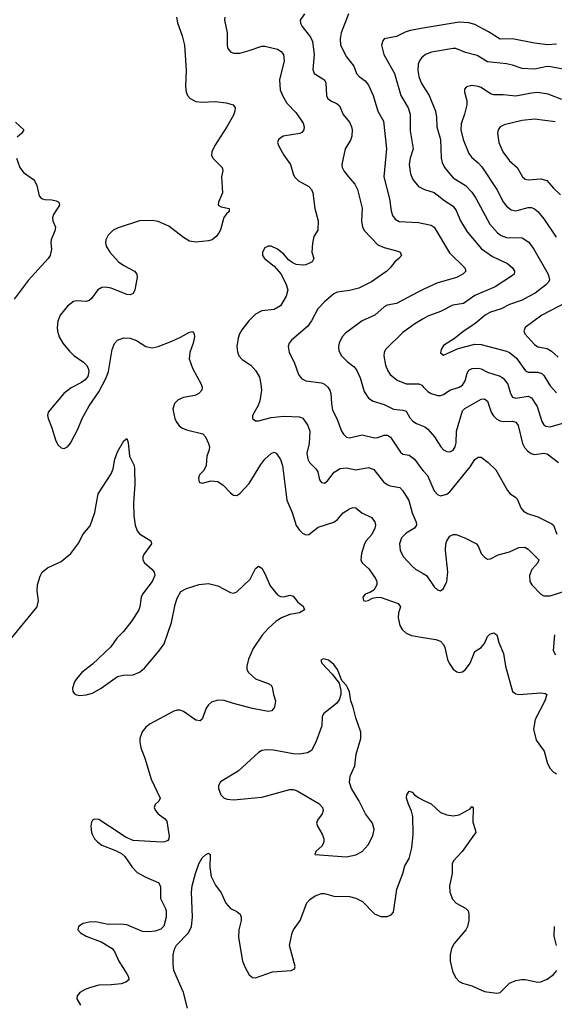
# Model space of a CAD drawing. Header units: inches. Extents: x 990586 to 1117858, y 769490 to 892071.
# Tile 176 of 248: x 1077426 to 1080836, y 838915 to 845193. Entities that reach past the tile are written whole.
import ezdxf

# ---------------------------------------------------------------- set-up
doc = ezdxf.new("R2010")
doc.units = ezdxf.units.IN
doc.header["$MEASUREMENT"] = 0
for name, color, linetype in [('B0873', 7, 'Continuous'), ('B0874', 7, 'Continuous'), ('B0883', 7, 'Continuous'), ('B0884', 7, 'Continuous')]:
    doc.layers.add(name, color=color, linetype=linetype)

msp = doc.modelspace()

# ---------------------------------------------------------------- linework, layer by layer
at = {"layer": 'B0873', "color": 6}
for points, elevation in [([(1077888.6, 840000), (1077903.5, 839970), (1077921.4, 839950), (1077950, 839929.6), (1078036.1, 839896.1), (1078075.5, 839875.5), (1078096.9, 839856.9), (1078143.1, 839790), (1078175.7, 839755.7), (1078230, 839724.6), (1078313.1, 839690), (1078324.9, 839664.9), (1078323.4, 839590), (1078354.2, 839530), (1078360.1, 839510), (1078360.8, 839470), (1078346.1, 839413.9), (1078326.9, 839393.1), (1078290, 839380.8), (1078250, 839376.1), (1078210, 839378.2), (1078110, 839421.3), (1078070, 839426.5), (1077990, 839423.5), (1077910, 839440.1), (1077870, 839439.1), (1077830, 839430.4), (1077801.7, 839410), (1077796.9, 839390), (1077814.3, 839370), (1077848.9, 839350), (1077950.7, 839310.7), (1078016.4, 839270), (1078031.6, 839251.6), (1078059, 839190), (1078109.7, 839110), (1078119.6, 839090), (1078122.3, 839070), (1078103.9, 839056.1), (1078073.6, 839046.4), (1078010, 839038.6), (1077930, 839036.9), (1077877.1, 839022.9), (1077843.5, 839010), (1077810.1, 838990), (1077792.3, 838970), (1077790.5, 838950), (1077814.6, 838910)], 2700), ([(1078377.5, 840000), (1078379.2, 839990), (1078377.6, 839970), (1078370, 839958.9), (1078351.6, 839950), (1078331.3, 839948.7), (1078150, 839959.6), (1078101.1, 839981.1), (1078072.5, 840000)], 2700), ([(1078496.7, 838890), (1078470.8, 838990.8), (1078410, 839130), (1078404, 839170), (1078403.8, 839230), (1078413.7, 839266.3), (1078427, 839293), (1078501.7, 839370), (1078521.1, 839410), (1078528.1, 839470), (1078522.6, 839630), (1078526.6, 839670), (1078546.6, 839750), (1078568.4, 839810), (1078590, 839848.8), (1078610, 839868.7), (1078630, 839879.6), (1078640.3, 839870), (1078638.4, 839790), (1078647.2, 839730), (1078674.5, 839674.5), (1078710, 839626.3), (1078740.4, 839560.4), (1078770, 839526.1), (1078810, 839506.8), (1078832.8, 839490), (1078838.8, 839470), (1078837.6, 839450), (1078822.6, 839390), (1078821.8, 839341.8), (1078847.3, 839190), (1078863.6, 839150), (1078890, 839103.2), (1078910, 839085.3), (1078930, 839083.6), (1079038, 839122), (1079157.2, 839130), (1079178.1, 839141.9), (1079183.7, 839156.3), (1079147.5, 839290), (1079164.7, 839370), (1079172.9, 839390), (1079214.1, 839450), (1079257.9, 839562.1), (1079277.1, 839582.9), (1079310, 839605.7), (1079350, 839622), (1079370, 839622.2), (1079430, 839604), (1079530, 839601.6), (1079570, 839592), (1079612.5, 839570), (1079690, 839491.6), (1079730, 839475.3), (1079770, 839474.1), (1079794.9, 839485.1), (1079810, 839502.8), (1079831.7, 839650), (1079870.3, 839750), (1079882.2, 839797.8), (1079910, 839844.9), (1079927.2, 839912.8), (1079935.8, 840000)], 2700), ([(1079354.5, 840000), (1079360.3, 839990), (1079366.7, 839970), (1079366, 839950), (1079355.2, 839924.8), (1079315.6, 839890), (1079308.2, 839870), (1079510, 839855.3), (1079570, 839867.3), (1079610.2, 839889.8), (1079648.8, 839931.2), (1079678.2, 839990), (1079680.2, 840000)], 2800)]:
    msp.add_lwpolyline(points, dxfattribs=dict(at, elevation=elevation))
at = {"layer": 'B0874', "color": 6}
for points, elevation in [([(1079242.6, 845230), (1079215.4, 845190), (1079217.5, 845170), (1079227.1, 845150), (1079281.3, 845081.3), (1079292.9, 845052.9), (1079303.8, 844970), (1079295.5, 844875.5), (1079303.7, 844850), (1079370, 844810), (1079378.1, 844790), (1079381.9, 844710), (1079390, 844692.4), (1079410, 844674.7), (1079450, 844656.7), (1079464.8, 844644.8), (1079488.6, 844588.6), (1079530, 844539.8), (1079543.2, 844510), (1079546.9, 844490), (1079543.6, 844450), (1079535.1, 844424.9), (1079503, 844370), (1079481.1, 844270), (1079483.8, 844250), (1079494.1, 844230), (1079523.2, 844190), (1079564.6, 844144.6), (1079581.4, 844110), (1079610.2, 843990.2), (1079606.1, 843910), (1079612.7, 843870), (1079626.1, 843846.1), (1079710, 843758), (1079750, 843740.3), (1079837.7, 843717.7), (1079852.4, 843710), (1079860.6, 843690), (1079845.1, 843670), (1079818.2, 843650), (1079789.1, 843610), (1079768.4, 843590), (1079670, 843521.7), (1079590, 843482), (1079530, 843466.7), (1079450, 843455.2), (1079430, 843444.7), (1079370, 843394.3), (1079327.9, 843350), (1079287.1, 843272.9), (1079262.4, 843237.6), (1079160.3, 843150), (1079143.9, 843130), (1079137.9, 843110), (1079145.4, 843070), (1079176.9, 843010), (1079205.1, 842930), (1079224.4, 842904.4), (1079251, 842891), (1079350, 842877.3), (1079370, 842868.9), (1079392.1, 842850), (1079404.5, 842830), (1079409.8, 842810), (1079413.7, 842746.3), (1079422.2, 842702.2), (1079448.3, 842650), (1079479.1, 842570), (1079490.5, 842550.5), (1079510, 842531.9), (1079530, 842526.5), (1079610, 842545.7), (1079690, 842527.3), (1079710, 842529.1), (1079750, 842544.4), (1079770, 842544.7), (1079779.2, 842539.2), (1079790.5, 842530.5), (1079854.6, 842434.6), (1079870, 842422.9), (1079910, 842416.4), (1079944.1, 842390), (1079988.4, 842328.4), (1080000, 842316.4)], 3000), ([(1079523.5, 845230), (1079477.4, 845110), (1079469.1, 845070), (1079472.8, 845030), (1079510, 844955.5), (1079556.8, 844896.8), (1079574.9, 844850), (1079591.5, 844831.5), (1079630, 844802.9), (1079650, 844775.8), (1079681.2, 844710), (1079709.6, 844609.6), (1079745.6, 844545.6), (1079766.3, 844370), (1079748.7, 844190), (1079784.7, 844050), (1079794.6, 843974.6), (1079804.1, 843944.1), (1079820.6, 843920.6), (1079846.4, 843906.4), (1079970, 843900.6), (1080000, 843894.1)], 3100), ([(1078426.5, 845210), (1078432.7, 845172.7), (1078461.5, 845090), (1078476.4, 845030), (1078486.9, 844870), (1078482.9, 844770), (1078488.7, 844730), (1078497, 844710), (1078512.3, 844690), (1078550, 844672), (1078590, 844667.7), (1078671.8, 844671.8), (1078743.1, 844663.1), (1078786.5, 844650), (1078799.8, 844630), (1078799.2, 844610), (1078790, 844584.4), (1078747.7, 844510), (1078670.1, 844390), (1078651.5, 844350), (1078650.1, 844330.1), (1078658.7, 844310), (1078716.8, 844250), (1078721, 844230), (1078712.6, 844190), (1078719.4, 844090), (1078695, 844030), (1078691.8, 844010), (1078710, 843999.7), (1078762, 843990), (1078761.2, 843970), (1078744.1, 843955.9), (1078727.9, 843932.1), (1078706.9, 843853.1), (1078694.5, 843830), (1078678.5, 843810), (1078652.7, 843790), (1078630, 843782.7), (1078550, 843773.5), (1078510, 843781.7), (1078470, 843805.1), (1078376.9, 843876.9), (1078310, 843906.2), (1078270, 843911.9), (1078190, 843909.6), (1078053.3, 843866.7), (1078021, 843850), (1077990, 843819.1), (1077975.7, 843790), (1077973.8, 843770), (1077978.2, 843750), (1078001, 843710), (1078055.9, 843650), (1078090, 843625.6), (1078157.9, 843590), (1078173.8, 843570), (1078174.9, 843550), (1078160.3, 843470), (1078150, 843448.2), (1078130, 843438.3), (1078110, 843441.2), (1078010, 843480.3), (1077970, 843487.9), (1077950, 843485.2), (1077923.6, 843470), (1077884.5, 843415.5), (1077870, 843402.1), (1077850, 843396.7), (1077790, 843400.9), (1077770, 843395.1), (1077730, 843366.2), (1077684.1, 843310), (1077669.7, 843270), (1077665, 843230), (1077666.8, 843206.8), (1077677.7, 843170), (1077700.7, 843130), (1077740.6, 843080.6), (1077772, 843052), (1077833.1, 843010), (1077851.2, 842991.2), (1077863.3, 842970), (1077867.7, 842950), (1077861.1, 842918.9), (1077844.2, 842895.8), (1077821, 842879), (1077754.2, 842845.9), (1077707, 842810), (1077607.8, 842690), (1077602.9, 842670), (1077606.5, 842650), (1077631.3, 842590), (1077654.8, 842514.8), (1077670, 842483.2), (1077690, 842463.2), (1077710, 842459.4), (1077730, 842469.4), (1077750, 842491.8), (1077797.3, 842582.7), (1077824.3, 842650), (1077869.7, 842730.3), (1077930, 842819.8), (1077977.7, 842910), (1077991.9, 842950), (1078015, 843090), (1078030, 843128.1), (1078049.4, 843150), (1078090, 843164.9), (1078130, 843162.4), (1078170, 843146.5), (1078230, 843109.3), (1078270, 843100.1), (1078310, 843110.1), (1078396.2, 843143.8), (1078452, 843168), (1078510, 843201.3), (1078530, 843203.8), (1078539.3, 843190), (1078540.1, 843170), (1078532, 843130), (1078511.4, 843070), (1078507.8, 843030), (1078529, 842970), (1078582.4, 842870), (1078588.9, 842850), (1078586.8, 842830), (1078568, 842810), (1078543, 842797), (1078470, 842784.4), (1078436.3, 842770), (1078413.6, 842746.4), (1078403.4, 842710), (1078414.5, 842650), (1078423.1, 842630), (1078443.6, 842603.6), (1078460.2, 842590), (1078490, 842576.9), (1078593.3, 842553.3), (1078610, 842532.6), (1078631, 842490), (1078637.3, 842470), (1078635.1, 842450), (1078620.1, 842410), (1078615.6, 842350), (1078600.5, 842319.5), (1078572.3, 842290), (1078566.3, 842270), (1078570, 842245.2), (1078590, 842238.5), (1078647.5, 842252.5), (1078690, 842247.7), (1078724.2, 842224.2), (1078770, 842175.5), (1078790, 842162.1), (1078810, 842159.6), (1078830, 842172), (1078890, 842236.1), (1078963.1, 842356.9), (1078989, 842391), (1079030, 842427.3), (1079050, 842434.9), (1079061.4, 842430), (1079090, 842388.4), (1079102.4, 842350), (1079129.4, 842129.4), (1079164.2, 842050), (1079188.7, 841968.7), (1079210, 841937.1), (1079230, 841918.6), (1079250, 841909.3), (1079270, 841909.7), (1079330, 841957.2), (1079430, 841989.4), (1079453, 842007), (1079490, 842047.9), (1079530, 842074.7), (1079550, 842082.2), (1079570, 842080.2), (1079607.6, 842047.6), (1079670, 842018.1), (1079691.9, 841991.9), (1079696.1, 841970), (1079691.8, 841950), (1079671, 841910), (1079636.6, 841870), (1079625.8, 841850), (1079605.7, 841790), (1079601.4, 841750), (1079611.2, 841730), (1079652.5, 841692.5), (1079694.7, 841630), (1079704.4, 841610), (1079704.7, 841590), (1079684.9, 841555.1), (1079660.1, 841539.9), (1079629.3, 841530), (1079614, 841510), (1079618.9, 841490), (1079630, 841484.8), (1079648.7, 841488.7), (1079676.4, 841503.6), (1079710, 841511.8), (1079730.9, 841509.1), (1079839.8, 841470), (1079854.6, 841450), (1079841.7, 841410), (1079839.2, 841379.2), (1079851.3, 841330), (1079865.4, 841305.4), (1079890, 841282.1), (1079926.1, 841266), (1080000, 841253.6)], 2800), ([(1078734.3, 845210), (1078731.4, 845190), (1078749.5, 845110), (1078749.2, 845029.2), (1078754.3, 845010), (1078770, 844988.1), (1078790, 844979.7), (1078830, 844980.6), (1078890, 844995.8), (1078970, 845024), (1078990, 845024.2), (1079070, 845004.4), (1079093.3, 844990), (1079108.1, 844970), (1079112.6, 844930), (1079083.3, 844810), (1079086.7, 844746.7), (1079101.3, 844710), (1079130, 844660.8), (1079190, 844600.1), (1079233.1, 844533.1), (1079239.9, 844510), (1079237.9, 844490), (1079226, 844474), (1079212.1, 844467.9), (1079106.3, 844450), (1079077, 844430), (1079070.1, 844410), (1079076.5, 844390), (1079110, 844330), (1079153.4, 844270), (1079169.6, 844210), (1079179.4, 844190), (1079204.5, 844164.5), (1079270.5, 844130), (1079288, 844110), (1079295.3, 844090), (1079308.3, 843988.3), (1079329.6, 843910), (1079328.1, 843851.9), (1079301.1, 843810), (1079292.5, 843767.5), (1079290.1, 843710), (1079302.3, 843670), (1079291.6, 843650), (1079277.9, 843642.1), (1079251.6, 843630), (1079230, 843626.8), (1079190, 843631.8), (1079163.9, 843643.9), (1079141.5, 843661.5), (1079110, 843697.1), (1079070, 843730.7), (1079030, 843748.6), (1079010, 843749), (1078990, 843739.3), (1078974.2, 843710), (1078974.2, 843690), (1078986.8, 843670), (1079050, 843620.6), (1079092, 843572), (1079122.5, 843510), (1079135.2, 843470), (1079125.9, 843430), (1079090, 843369.3), (1079050, 843344.5), (1078970, 843337), (1078930, 843315.1), (1078887.5, 843272.5), (1078843.6, 843216.4), (1078827.9, 843190), (1078818.5, 843161.5), (1078810.3, 843110), (1078814.7, 843074.7), (1078824.3, 843050), (1078845.5, 843025.5), (1078900.3, 842990), (1078933, 842953), (1078954.6, 842914.6), (1078965, 842870), (1078967.5, 842830), (1078958.1, 842761.9), (1078947.1, 842732.9), (1078910.1, 842670), (1078911.1, 842650), (1078930, 842636.1), (1078950, 842635.5), (1079030, 842657.3), (1079110, 842664.8), (1079210, 842659.8), (1079232.4, 842652.4), (1079264.5, 842604.5), (1079276.4, 842570), (1079272.1, 842490), (1079257.3, 842430), (1079262.9, 842390), (1079273.5, 842370), (1079314.7, 842330), (1079327.2, 842310), (1079338, 842258), (1079350, 842241.4), (1079370, 842238.8), (1079390, 842253.7), (1079432, 842308), (1079470, 842332.2), (1079510, 842335.9), (1079570, 842323.2), (1079650, 842337.4), (1079684.7, 842324.7), (1079746.9, 842246.9), (1079768.9, 842228.9), (1079790, 842220.8), (1079850.3, 842210), (1079868.8, 842188.8), (1079907.6, 842127.6), (1079928.3, 842048.3), (1079954.9, 841990), (1079956.6, 841970), (1079944.6, 841950), (1079890, 841919.5), (1079860.7, 841890), (1079848.5, 841850), (1079853.2, 841810), (1079872.9, 841770), (1079928.3, 841708.3), (1079950, 841689.5), (1080000, 841661.2)], 2900), ([(1080000, 845138.2), (1079915.9, 845124.1), (1079885.7, 845114.3), (1079830, 845085.8), (1079750.2, 845070), (1079741.2, 845058.8), (1079734, 845030), (1079747.7, 844970), (1079816.7, 844850), (1079856.4, 844710), (1079903, 844630), (1079916.1, 844590), (1079915.8, 844484.2), (1079935.3, 844370), (1079916.5, 844310), (1079910.9, 844270), (1079918.6, 844210), (1079933.6, 844173.6), (1079970, 844129), (1080000, 844113.8)], 3200), ([(1080000, 844958.4), (1079989.8, 844950), (1079975.3, 844930), (1079967.8, 844910), (1079965.7, 844870), (1079971.7, 844830), (1079987.1, 844790), (1080000, 844769.5)], 3300), ([(1077399.7, 844539.7), (1077453, 844490), (1077440.5, 844470), (1077410, 844443)], 2700), ([(1077406, 844310), (1077426.7, 844250), (1077450, 844219.3), (1077513.7, 844173.7), (1077522.5, 844162.5), (1077535.4, 844135.4), (1077550.3, 844070.3), (1077559.5, 844059.5), (1077570.3, 844050.3), (1077586.4, 844046.4), (1077630, 844044.9), (1077658.4, 844038.4), (1077675.3, 844030), (1077680.3, 844010), (1077641.8, 843950), (1077635.6, 843930), (1077637, 843910), (1077654.2, 843870), (1077650, 843847.3), (1077625.9, 843790), (1077623.7, 843770), (1077629.4, 843730), (1077620.8, 843690), (1077608, 843670), (1077480.5, 843530), (1077389.8, 843410.2)], 2700), ([(1080000, 843472.7), (1079970, 843458.6), (1079830, 843384.1), (1079770, 843372.8), (1079750, 843361.8), (1079690.6, 843309.4), (1079610, 843273.7), (1079505, 843195), (1079483.8, 843170), (1079463.6, 843130), (1079459.6, 843110), (1079461.6, 843081.6), (1079477.9, 843050), (1079514.1, 843014.1), (1079559, 842979), (1079577, 842957), (1079597.1, 842910), (1079622.4, 842822.4), (1079650, 842780.4), (1079680.7, 842760.7), (1079750, 842739.3), (1079810, 842710.4), (1079870, 842704.1), (1079890, 842696), (1079913.8, 842653.8), (1079932.8, 842632.8), (1079957.8, 842617.8), (1080000, 842601.4)], 3100), ([(1080000, 843285.1), (1079946.3, 843253.7), (1079870, 843198.3), (1079759.5, 843090), (1079751, 843070), (1079748.9, 843050), (1079759.7, 842990), (1079773.9, 842953.9), (1079789.8, 842930), (1079834.3, 842894.3), (1079890.9, 842870.9), (1079971.6, 842871.6), (1079990, 842863), (1080000, 842852.9)], 3200), ([(1077373.8, 841250), (1077536.6, 841450), (1077545.5, 841490), (1077537.4, 841550), (1077539.9, 841590), (1077556.1, 841643.9), (1077569.9, 841670), (1077602.4, 841697.6), (1077690, 841739), (1077751.4, 841790), (1077803.2, 841856.8), (1077829.1, 841910), (1077874.7, 841965.3), (1077905.3, 842050), (1077927.1, 842170), (1078010, 842298), (1078021.2, 842330), (1078032.1, 842390), (1078050, 842437.3), (1078090, 842508.2), (1078110, 842522.6), (1078117.2, 842497.2), (1078126.5, 842410), (1078155.1, 842350), (1078158.1, 842330), (1078159.9, 842230), (1078151.4, 842111.4), (1078153.1, 842030), (1078161.5, 841970), (1078174.8, 841934.8), (1078190, 841915.3), (1078262.8, 841870), (1078267.6, 841850), (1078220.9, 841790), (1078211.8, 841770), (1078211, 841750), (1078221.1, 841730), (1078267.7, 841690), (1078283.9, 841670), (1078287.3, 841650), (1078271.2, 841610), (1078208.9, 841530), (1078200.6, 841510), (1078192.4, 841450), (1078185.3, 841430), (1078140.6, 841359.4), (1078087.4, 841292.6), (1078044.4, 841250), (1078006.1, 841193.9), (1077890, 841082.8), (1077822.3, 841030), (1077787.7, 840990), (1077776.3, 840970), (1077763.6, 840930), (1077764.9, 840910), (1077775.3, 840895.3), (1077787.9, 840887.9), (1077810, 840884.1), (1077850, 840887.7), (1077890, 840898.4), (1077946.2, 840930), (1078050, 841004.4), (1078086.2, 841013.8), (1078150, 841015.9), (1078190, 841032.5), (1078222.6, 841057.4), (1078314.1, 841165.9), (1078346.4, 841213.6), (1078393.3, 841350), (1078416.9, 841463.1), (1078430, 841504.8), (1078453.2, 841546.8), (1078490, 841566.2), (1078570, 841591.1), (1078630, 841597.3), (1078690, 841582.4), (1078770, 841540.1), (1078790, 841537), (1078810, 841543.9), (1078895.3, 841624.7), (1078930, 841694.6), (1078950, 841707.9), (1078970, 841696.5), (1078990, 841662.7), (1079022.6, 841582.6), (1079070, 841525.4), (1079090, 841514.7), (1079110, 841513.4), (1079150, 841523.8), (1079170, 841518.2), (1079199.7, 841479.7), (1079233.3, 841453.3), (1079243.5, 841430), (1079210, 841411.4), (1079150, 841399.6), (1079099.3, 841380.7), (1079062.8, 841357.2), (1079010, 841310.3), (1078972.3, 841267.7), (1078915.6, 841184.4), (1078884.3, 841115.7), (1078874.2, 841070), (1078875.7, 841050), (1078885.9, 841030), (1078930, 840990.5), (1079010, 840961), (1079030.1, 840950), (1079036.9, 840936.9), (1079044.5, 840890), (1079058.2, 840850), (1079050.6, 840810), (1079034.6, 840785.4), (1079010, 840782.5), (1078910, 840801.8), (1078790, 840831.9), (1078730, 840853), (1078690, 840854.2), (1078650, 840840.7), (1078630, 840825), (1078616, 840804), (1078590, 840732), (1078576.9, 840723.1), (1078550, 840725.6), (1078470, 840782.5), (1078450, 840790.3), (1078430, 840790.6), (1078410, 840784.5), (1078257.5, 840702.5), (1078230, 840681.2), (1078207.8, 840652.2), (1078193, 840610), (1078191.8, 840588.2), (1078198.1, 840550), (1078224.1, 840484.1), (1078265.2, 840350), (1078321.2, 840230), (1078312.6, 840210), (1078290.7, 840189.3), (1078284.1, 840170), (1078292.4, 840150), (1078309, 840130), (1078350, 840100.6), (1078363.4, 840083.4), (1078377.5, 840000)], 2700), ([(1079680.2, 840000), (1079686.2, 840030), (1079675.7, 840070), (1079631.8, 840130), (1079590, 840214), (1079542.6, 840290), (1079529.2, 840330), (1079534, 840370), (1079564.2, 840435.8), (1079571.1, 840510), (1079602, 840610), (1079602.4, 840650), (1079570, 840740.6), (1079553.8, 840810), (1079539.1, 840850), (1079530, 840907.8), (1079519.6, 840930), (1079510, 840947.1), (1079480.1, 840980.1), (1079453.5, 841050), (1079430, 841082.2), (1079396.1, 841110), (1079362.3, 841117.7), (1079346.5, 841110), (1079352.4, 841090), (1079419.3, 841019.3), (1079463.3, 840963.3), (1079475.2, 840915.2), (1079473.9, 840890), (1079463.2, 840856.8), (1079447.1, 840832.9), (1079365.1, 840770), (1079356.2, 840750), (1079353.8, 840690), (1079314.5, 840585.5), (1079286.9, 840533.1), (1079262.7, 840517.3), (1079210, 840509.2), (1079170, 840512.5), (1079044, 840536), (1079001.7, 840538.3), (1078970, 840533.5), (1078950, 840520.6), (1078819.5, 840400.5), (1078705.7, 840334.3), (1078693.3, 840310), (1078694, 840290), (1078707.8, 840250), (1078729.3, 840230), (1078750, 840223), (1078790, 840219.5), (1078970, 840235.8), (1079150, 840284.8), (1079170, 840284.2), (1079195.9, 840275.9), (1079334.2, 840194.3), (1079357.1, 840170), (1079360.6, 840150), (1079354.3, 840130), (1079325.4, 840090), (1079320.1, 840070), (1079325.4, 840050), (1079354.5, 840000)], 2800), ([(1079935.8, 840000), (1079936.2, 840003.8), (1079933.3, 840113.3), (1079925.7, 840145.7), (1079905.3, 840190), (1079893.1, 840230), (1079894.7, 840250), (1079910, 840274.9), (1079930, 840268), (1079944.4, 840250), (1079971, 840231), (1080000, 840217.2)], 2700), ([(1078072.5, 840000), (1077930, 840094.3), (1077903.7, 840096.3), (1077890.7, 840089.3), (1077884.4, 840075.6), (1077879.3, 840050), (1077883.6, 840010), (1077888.6, 840000)], 2700)]:
    msp.add_lwpolyline(points, dxfattribs=dict(at, elevation=elevation))
at = {"layer": 'B0883', "color": 6, "elevation": 2700}
for points in [[(1080327.4, 840000), (1080247.8, 839890), (1080193.4, 839830), (1080184.9, 839810), (1080183.9, 839750), (1080167.3, 839670), (1080169.5, 839629.5), (1080186, 839586), (1080210, 839560.5), (1080270, 839527.2), (1080285.7, 839510), (1080291.2, 839490), (1080291.7, 839450), (1080283.2, 839410), (1080270.7, 839389.3), (1080197.1, 839302.9), (1080180.5, 839270), (1080171.7, 839230), (1080172.3, 839190), (1080186.9, 839126.9), (1080205.3, 839085.3), (1080230, 839059.9), (1080250, 839049.8), (1080310, 839033.4), (1080390, 838996.8), (1080470, 838985.4), (1080490.6, 838989.4), (1080550, 839049.1), (1080590, 839065.8), (1080626.5, 839073.5), (1080650, 839072.8), (1080730, 839055.6), (1080750, 839057.9), (1080790, 839075.8), (1080830, 839105.6), (1080852.2, 839130)], [(1080850.9, 839290), (1080834.2, 839350), (1080836.8, 839410)]]:
    msp.add_lwpolyline(points, dxfattribs=at)
at = {"layer": 'B0884', "color": 6}
for points, elevation in [([(1080850, 845037.8), (1080792.9, 845032.9), (1080710, 845042.4), (1080570.1, 845070.1), (1080490, 845069.6), (1080416.4, 845116.4), (1080330, 845161.5), (1080290, 845173), (1080230, 845176.7), (1080000, 845138.2)], 3200), ([(1080890, 844877.1), (1080813.1, 844893.1), (1080790, 844893.6), (1080710, 844877.5), (1080630, 844880.9), (1080570, 844903), (1080530, 844912.3), (1080410, 844924.2), (1080343.7, 844963.7), (1080270, 844983.2), (1080208.8, 845008.8), (1080190, 845010), (1080053.1, 844986.9), (1080014, 844970), (1080000, 844958.4)], 3300), ([(1080000, 844769.5), (1080037.7, 844710), (1080077.2, 844610), (1080084.7, 844570), (1080087.5, 844510), (1080110.5, 844430), (1080115.1, 844310), (1080121.6, 844281.6), (1080136.3, 844250), (1080190, 844183.7), (1080270, 844136.1), (1080310, 844094), (1080335.9, 844056), (1080425, 843890), (1080473.9, 843833.9), (1080496.9, 843816.9), (1080530, 843804.1), (1080630, 843802.6), (1080673.5, 843773.5), (1080704.6, 843730), (1080796.4, 843570), (1080804.7, 843535.3), (1080799.7, 843520.3), (1080780.7, 843499.3), (1080712.9, 843450), (1080670, 843425), (1080630, 843404.4), (1080550, 843376.7), (1080497.4, 843350), (1080430, 843327.1), (1080396, 843310), (1080330, 843252.8), (1080260.7, 843210), (1080199.2, 843160.8), (1080130, 843114.8), (1080113.4, 843090), (1080109.2, 843069.2), (1080130, 843053.9), (1080222.7, 843097.3), (1080330, 843125), (1080370, 843122), (1080530, 843078.6), (1080550, 843070), (1080593.9, 843033.9), (1080653.2, 842953.2), (1080670, 842945.3), (1080730, 842945.8), (1080756.9, 842936.9), (1080770, 842923.3), (1080810, 842858.2), (1080850, 842814.2)], 3300), ([(1080884.8, 844684.8), (1080797.6, 844717.6), (1080730, 844728.9), (1080690, 844725.3), (1080590, 844704.5), (1080510, 844714), (1080450, 844713.4), (1080430, 844720.2), (1080370, 844760), (1080350, 844767.2), (1080310, 844772.4), (1080275.8, 844764.2), (1080262.9, 844750), (1080263.5, 844730), (1080277.9, 844677.9), (1080278.2, 844650), (1080263.7, 844590), (1080241.7, 844530), (1080239.7, 844490), (1080254.1, 844430), (1080290, 844340.8), (1080310, 844314.9), (1080350, 844280.8), (1080373.8, 844253.8), (1080469, 844110), (1080510, 844031.3), (1080530, 844004.6), (1080561, 843981), (1080590, 843974), (1080670, 843995.5), (1080690, 843995.1), (1080710, 843987.6), (1080731.2, 843970), (1080770, 843922.9), (1080847.2, 843807.2)], 3400), ([(1080841.4, 844541.4), (1080710, 844558.7), (1080630, 844550.4), (1080516.4, 844523.6), (1080490.3, 844509.7), (1080478.3, 844490), (1080474.4, 844470), (1080481.4, 844410), (1080508.3, 844350), (1080550, 844293.3), (1080599.2, 844250), (1080633.4, 844190), (1080650, 844177.2), (1080670, 844172.5), (1080750, 844178.7), (1080787.9, 844167.9), (1080830, 844117.9), (1080876, 844076)], 3500), ([(1080000, 844113.8), (1080007.6, 844110), (1080070, 844091), (1080137.5, 844037.5), (1080190, 844004.4), (1080210, 843975.7), (1080237.2, 843910), (1080280.6, 843840.6), (1080371.8, 843731.8), (1080442.8, 843682.8), (1080537.5, 843637.5), (1080569.8, 843610), (1080582.5, 843590), (1080579.8, 843570), (1080570, 843561.1), (1080459, 843490), (1080330, 843434.6), (1080256.5, 843383.5), (1080187.8, 843372.2), (1080110, 843331.6), (1080030, 843302.6), (1080000, 843285.1)], 3200), ([(1080000, 843894.1), (1080050, 843883.2), (1080070, 843871), (1080166.6, 843706.6), (1080266.3, 843610), (1080272, 843590), (1080252.2, 843570), (1080211.7, 843550), (1080086.5, 843513.5), (1080000, 843472.7)], 3100), ([(1080977.1, 843422.9), (1080755.5, 843310), (1080649.7, 843230), (1080641.9, 843210), (1080647.2, 843190), (1080710, 843121.3), (1080730, 843107.9), (1080790, 843095.7), (1080818.9, 843078.9), (1080861.6, 843041.6)], 3400), ([(1080000, 842852.9), (1080030, 842822.5), (1080050, 842810.3), (1080090, 842797.5), (1080110, 842796), (1080130, 842803.1), (1080169.1, 842830.9), (1080230.1, 842849.9), (1080250, 842863.2), (1080266.9, 842890), (1080279.9, 842940.1), (1080290, 842957.6), (1080311.6, 842968.4), (1080350, 842970.5), (1080370, 842966.6), (1080410, 842946.6), (1080490, 842920.1), (1080510, 842907.5), (1080539.8, 842870), (1080556.1, 842810), (1080570, 842786.6), (1080590, 842779.5), (1080670, 842792.6), (1080690, 842782), (1080725.7, 842725.7), (1080756.6, 842630), (1080769.4, 842609.4), (1080781.6, 842601.6), (1080810, 842597.4), (1080890, 842620.3)], 3200), ([(1080000, 842601.4), (1080010, 842597.5), (1080030, 842581.3), (1080072.8, 842532.8), (1080111.2, 842470), (1080130, 842450.1), (1080150, 842438.8), (1080170, 842437.1), (1080190, 842447.7), (1080203.8, 842470), (1080210, 842494.9), (1080211.7, 842570), (1080250, 842698.2), (1080265.6, 842714.4), (1080370, 842773.1), (1080390, 842774.5), (1080410, 842760.8), (1080434.1, 842690), (1080447.6, 842667.6), (1080470, 842645.4), (1080490, 842635), (1080510, 842631.1), (1080570, 842633.2), (1080590, 842627.3), (1080605.1, 842605.1), (1080632.2, 842490), (1080645.6, 842465.6), (1080664.5, 842444.5), (1080687.7, 842427.7), (1080710, 842421.5), (1080770, 842429.1), (1080790, 842425.5), (1080863.2, 842370)], 3100), ([(1080000, 842316.4), (1080027.7, 842287.7), (1080070, 842188.5), (1080090, 842166.3), (1080110, 842158), (1080150, 842168), (1080170, 842183.2), (1080298.6, 842341.4), (1080330, 842388.9), (1080350, 842404), (1080370, 842403.6), (1080414.2, 842370), (1080462.6, 842322.6), (1080537.7, 842190), (1080553.9, 842170), (1080588.9, 842148.9), (1080598.3, 842138.3), (1080621.5, 842081.5), (1080639.7, 842059.7), (1080664.6, 842044.6), (1080730, 842022.2), (1080819.5, 841979.5), (1080830.2, 841970), (1080851.6, 841911.6)], 3000), ([(1080000, 841661.2), (1080019.9, 841650), (1080070, 841576.4), (1080090, 841557.5), (1080110, 841552.2), (1080130, 841566.5), (1080149.6, 841610.4), (1080157.2, 841670), (1080142.6, 841810), (1080144.5, 841850), (1080150, 841870.1), (1080170, 841900.5), (1080190, 841910.5), (1080210.1, 841910.1), (1080270, 841887.9), (1080339.2, 841850), (1080352, 841832), (1080369.3, 841789.3), (1080390, 841765.5), (1080410, 841753.7), (1080430, 841754.6), (1080478.5, 841781.5), (1080550, 841801), (1080610, 841828.3), (1080648.7, 841828.8), (1080670, 841817.2), (1080736.5, 841750), (1080731.6, 841730), (1080692.3, 841687.7), (1080677.2, 841650), (1080680.8, 841610), (1080693.2, 841590), (1080749.9, 841529.9), (1080770, 841519.8), (1080810, 841519), (1080910, 841550.7)], 2900), ([(1080000, 841253.6), (1080080, 841240), (1080110, 841229.7), (1080128.5, 841210), (1080137.6, 841190), (1080154.2, 841114.2), (1080164.5, 841090), (1080190, 841052.1), (1080214.2, 841034.2), (1080230, 841030.1), (1080250, 841034.5), (1080270.4, 841049.6), (1080298.4, 841090), (1080330, 841164.9), (1080370, 841190.2), (1080390, 841215), (1080410, 841259.3), (1080424, 841276), (1080450, 841283.1), (1080470, 841271.3), (1080482.6, 841222.6), (1080511.2, 841151.2), (1080524.8, 841070), (1080570.3, 840910.3), (1080590, 840895.2), (1080610, 840889.8), (1080750, 840900.8), (1080777.1, 840897), (1080789.3, 840890), (1080776.5, 840850), (1080713.7, 840730), (1080703.1, 840670), (1080719.3, 840599.3), (1080772.3, 840530), (1080793, 840450), (1080810, 840417.7), (1080830, 840394.6), (1080850, 840385.2)], 2800), ([(1080838, 841270), (1080828.8, 841170), (1080842.8, 841142.8)], 2900), ([(1080000, 840217.2), (1080050, 840193.4), (1080110, 840138.7), (1080150, 840122.7), (1080190, 840116.1), (1080230, 840122), (1080298.4, 840161.6), (1080310, 840176), (1080318.4, 840170), (1080315.7, 840075.7), (1080332.1, 840030), (1080334.6, 840010), (1080327.4, 840000)], 2700)]:
    msp.add_lwpolyline(points, dxfattribs=dict(at, elevation=elevation))

doc.saveas('drawing.dxf')
